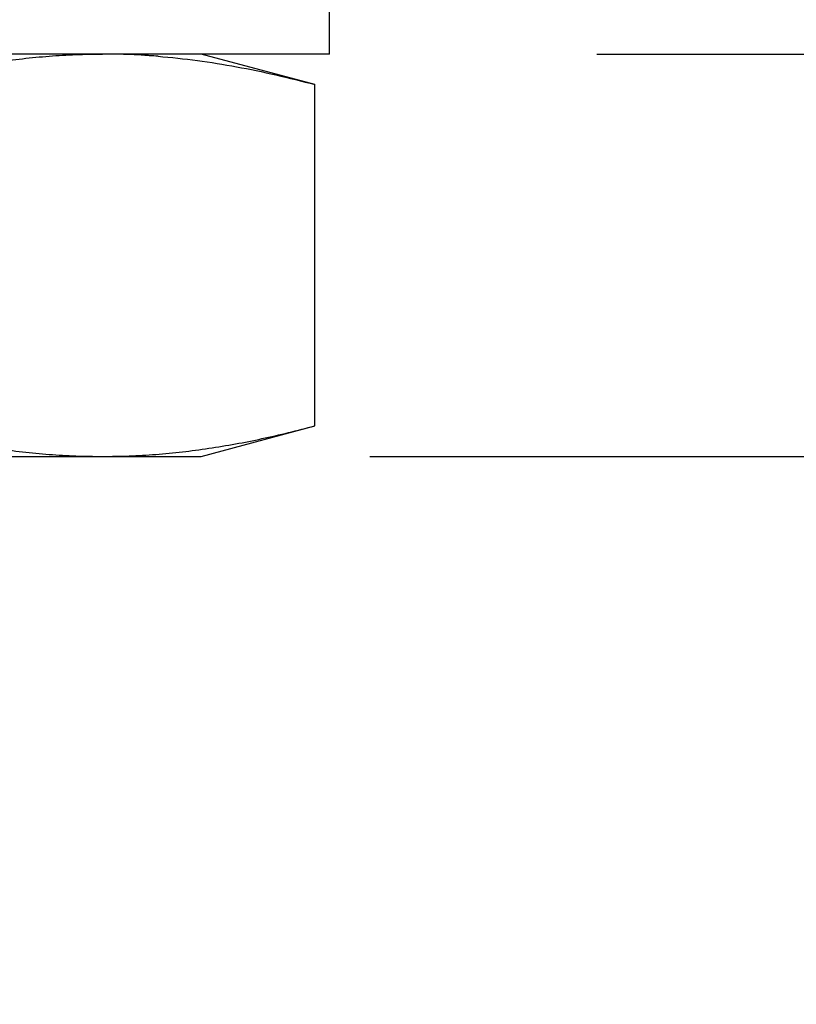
# Model space of a CAD drawing. Header units: inches. Extents: x 0 to 22, y 0 to 17.
# Tile 36 of 59: x 11.876 to 12.058, y 11.504 to 11.734. Entities that reach past the tile are written whole.
import ezdxf

# ---------------------------------------------------------------- set-up
doc = ezdxf.new("R2010")
doc.units = ezdxf.units.IN
doc.header["$LTSCALE"] = 1.21
doc.header["$MEASUREMENT"] = 0
doc.layers.get('0').update_dxf_attribs({"linetype": 'CONTINUOUS'})
doc.layers.add('DIMENSIONS', color=7, linetype='CONTINUOUS')
doc.styles.get("Standard").update_dxf_attribs({"font": 'txt', "width": 0.8})
doc.dimstyles.new('DIMSTYLE_2', dxfattribs={"dimtxt": 0.125, "dimasz": 0.18, "dimexe": 0.125, "dimexo": 0.0625, "dimgap": 0.0625, "dimtad": 0, "dimtih": 1, "dimtoh": 1, "dimzin": 0, "dimdsep": 46, "dimtxsty": 'STANDARD', "dimblk": '_FILLED', "dimblk1": '_FILLED', "dimblk2": '_FILLED', "dimcen": 0.09, "dimazin": 0, "dimtp": 0.01, "dimtm": 0.01, "dimtfac": 1, "dimtofl": 0, "dimtmove": 0, "dimatfit": 3, "dimldrblk": '_FILLED', "dimfxl": 1, "dimtolj": 1, "dimtzin": 0, "dimarcsym": 0})

# ---------------------------------------------------------------- blocks, each defined once
blk = doc.blocks.new('_FILLED')
at = {"color": 0, "linetype": 'BYBLOCK'}
blk.add_solid([(0, 0), (-1, 0.1736111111), (-1, -0.1736111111)], dxfattribs=at)
blk = doc.blocks.new('*D17')
at = {"layer": 'DIMENSIONS', "color": 2, "linetype": 'CONTINUOUS'}
for p, q in [((13.0175874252, 11.7258633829), (13.0175874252, 12.3068856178)), ((13.0175874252, 12.3068856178), (13.1350874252, 12.3068856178)), ((12.0110874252, 11.7258633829), (13.1425874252, 11.7258633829)), ((11.9580437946, 11.6318633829), (13.1425874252, 11.6318633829)), ((13.0175874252, 11.6318633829), (13.0175874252, 11.2718633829))]:
    blk.add_line(p, q, dxfattribs=at)
at = {"layer": 'DIMENSIONS', "color": 2, "linetype": 'CONTINUOUS', "xscale": 0.18, "yscale": 0.18, "zscale": 0.18}
for p, rotation in [((13.0175874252, 11.7258633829), 270), ((13.0175874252, 11.6318633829), 90)]:
    blk.add_blockref('_FILLED', p, dxfattribs=dict(at, rotation=rotation))
at = {"layer": 'DIMENSIONS', "color": 2, "linetype": 'CONTINUOUS', "insert": (13.1975874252, 12.3693856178), "char_height": 0.125, "width": 1.125, "attachment_point": 1, "line_spacing_factor": 0.9}
blk.add_mtext('2.39{\\ftxt.shx;\\W1.000000;\\H0.125000; }[.094]', dxfattribs=at)
blk = doc.blocks.new('*D18')
at = {"layer": 'DIMENSIONS', "color": 2, "linetype": 'CONTINUOUS'}
for p, q in [((13.7675874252, 11.6318633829), (13.7675874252, 11.9918633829)), ((11.9580437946, 11.6318633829), (13.8925874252, 11.6318633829)), ((11.9150874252, 11.3288633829), (13.8925874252, 11.3288633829)), ((13.7675874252, 11.3288633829), (13.7675874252, 10.9688633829))]:
    blk.add_line(p, q, dxfattribs=at)
at = {"layer": 'DIMENSIONS', "color": 2, "linetype": 'CONTINUOUS', "xscale": 0.18, "yscale": 0.18, "zscale": 0.18}
for p, rotation in [((13.7675874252, 11.6318633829), 270), ((13.7675874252, 11.3288633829), 90)]:
    blk.add_blockref('_FILLED', p, dxfattribs=dict(at, rotation=rotation))
at = {"layer": 'DIMENSIONS', "color": 2, "linetype": 'CONTINUOUS', "insert": (13.7675874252, 11.5428633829), "char_height": 0.125, "width": 1.125, "attachment_point": 2, "line_spacing_factor": 0.9}
blk.add_mtext('7.70{\\ftxt.shx;\\W1.000000;\\H0.125000; }[.303]', dxfattribs=at)

msp = doc.modelspace()

# ---------------------------------------------------------------- linework, layer by layer
at = {"color": 7, "linetype": 'CONTINUOUS'}
for p, q in [((11.9485874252, 11.7258633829), (11.9485874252, 11.7419694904)), ((11.9451959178, 11.7187336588), (11.9185874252, 11.7258633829)), ((11.9451959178, 11.638993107), (11.9451959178, 11.7187336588)), ((11.9185874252, 11.6318633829), (11.9451959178, 11.638993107)), ((11.5745874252, 11.6318633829), (11.9185874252, 11.6318633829))]:
    msp.add_line(p, q, dxfattribs=at)
at = {"color": 3, "linetype": 'CONTINUOUS'}
msp.add_line((11.9485874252, 11.7258633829), (11.5445874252, 11.7258633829), dxfattribs=at)
at = {"color": 7, "linetype": 'CONTINUOUS'}
for centre, radius, start, end in [((11.8955024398, 11.56358366), 0.1622801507, 86.4908185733, 88.8304032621), ((11.8953694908, 11.5611784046), 0.1646890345, 86.1068927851, 86.4958709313), ((11.8952433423, 11.5593489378), 0.1665228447, 85.4216868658, 86.1063266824)]:
    msp.add_arc(centre, radius, start, end, dxfattribs=at)
for points, knots in [([(11.8458916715, 11.7187336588), (11.8499869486, 11.719830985), (11.8561562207, 11.7213318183), (11.8644381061, 11.7229746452), (11.8706456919, 11.7240062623), (11.8768617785, 11.7248260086), (11.8830849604, 11.7254213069), (11.8893130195, 11.725782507), (11.8934677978, 11.7258633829), (11.8955437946, 11.7258633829)], [0, 0, 0, 0, 0.2528410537, 0.3784145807, 0.5034615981, 0.6280448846, 0.7522523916, 0.8761959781, 1, 1, 1, 1]), ([(11.9085354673, 11.7253404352), (11.9116072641, 11.7250944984), (11.917753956, 11.7244310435), (11.9269360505, 11.7229613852), (11.9360954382, 11.7210610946), (11.942165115, 11.71954576), (11.9451959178, 11.7187336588)], [0, 0, 0, 0, 0.2478542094, 0.4969670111, 0.7476343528, 1, 1, 1, 1]), ([(11.8458916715, 11.638993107), (11.8499869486, 11.6378957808), (11.8561562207, 11.6363949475), (11.8644381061, 11.6347521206), (11.8706456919, 11.6337205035), (11.8768617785, 11.6329007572), (11.8830849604, 11.6323054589), (11.8893130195, 11.6319442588), (11.8934677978, 11.6318633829), (11.8955437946, 11.6318633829)], [0, 0, 0, 0, 0.2528410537, 0.3784145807, 0.5034615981, 0.6280448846, 0.7522523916, 0.8761959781, 1, 1, 1, 1]), ([(11.8955437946, 11.6318633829), (11.8976197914, 11.6318633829), (11.9017745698, 11.6319442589), (11.908002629, 11.6323054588), (11.914225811, 11.6329007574), (11.9204418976, 11.6337205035), (11.9266494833, 11.6347521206), (11.9349313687, 11.6363949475), (11.9411006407, 11.6378957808), (11.9451959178, 11.638993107)], [0, 0, 0, 0, 0.1238040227, 0.2477476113, 0.3719551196, 0.4965384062, 0.6215854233, 0.747158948, 1, 1, 1, 1])]:
    msp.add_open_spline(points, degree=3, knots=knots, dxfattribs=at)

# ---------------------------------------------------------------- dimensions: what is measured, and where the dimension line sits
at = {"layer": 'DIMENSIONS', "color": 2, "linetype": 'CONTINUOUS'}
for base, p1, p2, picture, middle in [((13.0175874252, 11.6318633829), (11.9485874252, 11.7258633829), (11.8955437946, 11.6318633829), '*D17', (13.7600874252, 12.3068856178)), ((13.7675874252, 11.3288633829), (11.8955437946, 11.6318633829), (11.8525874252, 11.3288633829), '*D18', (13.7675874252, 11.4803633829))]:
    dim = msp.add_linear_dim(base=base, p1=p1, p2=p2, angle=270, dimstyle='DIMSTYLE_2', dxfattribs=at)
    dim.commit()
    dim.dimension.update_dxf_attribs({"geometry": picture, "text_midpoint": middle, "dimtype": 160})

doc.saveas('drawing.dxf')
